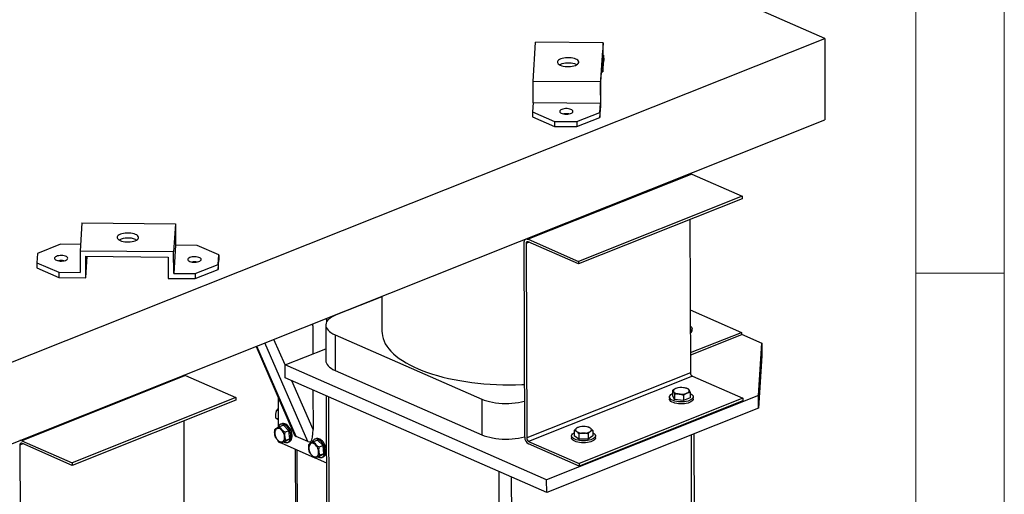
# Model space of a CAD drawing. Header units: millimetres. Extents: x 5 to 589, y 5 to 415.
# Tile 94 of 95: x 533 to 589, y 347 to 374. Entities that reach past the tile are written whole.
import ezdxf

# ---------------------------------------------------------------- set-up
doc = ezdxf.new("R2010")
doc.units = ezdxf.units.MM
doc.layers.add('TRAIT-FORT', color=4, linetype='Continuous', lineweight=25)

msp = doc.modelspace()

# ---------------------------------------------------------------- linework, layer by layer
at = {"color": 7, "linetype": 'Continuous', "lineweight": 18}
for p, q in [((589, 5), (589, 415)), ((584, 10), (584, 410)), ((584, 360), (589, 360))]:
    msp.add_line(p, q, dxfattribs=at)
at = {"layer": 'TRAIT-FORT', "color": 4, "linetype": 'Continuous', "lineweight": 25}
for p, q in [((578.8458, 373.2763), (554.3172, 384.0476)), ((531.885, 354.5577), (578.8458, 373.2763)), ((562.3622, 370.847), (562.5047, 373.0578)), ((566.3133, 373.0236), (562.5047, 373.0578)), ((566.3133, 373.0236), (566.1709, 370.8128)), ((566.3166, 371.8124), (566.3133, 373.0236)), ((578.8458, 373.2763), (578.8586, 368.662)), ((566.1802, 370.6571), (566.3055, 372.6025)), ((566.3055, 372.6025), (566.3089, 371.3912)), ((566.3089, 371.3912), (566.3502, 372.033)), ((566.3494, 372.3214), (566.3152, 372.3364)), ((566.3166, 371.8124), (566.3494, 372.3214)), ((566.3494, 372.3214), (566.3502, 372.033)), ((566.2275, 371.392), (566.3089, 371.3912)), ((566.1709, 370.8128), (562.3622, 370.847)), ((562.3656, 369.6357), (562.3622, 370.847)), ((566.1709, 370.8128), (566.1742, 369.6015)), ((566.1836, 369.4459), (566.1802, 370.6571)), ((562.3656, 369.6357), (562.3328, 369.1267)), ((566.1742, 369.6015), (562.3656, 369.6357)), ((562.3328, 369.1267), (563.5682, 368.5842)), ((562.3328, 369.1267), (562.3336, 368.8383)), ((564.8377, 368.5728), (566.1414, 369.0925)), ((566.1414, 369.0925), (566.1742, 369.6015)), ((566.1414, 369.0925), (566.1422, 368.8041)), ((566.1422, 368.8041), (566.1836, 369.4459)), ((531.8978, 349.9434), (578.8586, 368.662)), ((562.3336, 368.8383), (563.569, 368.2958)), ((563.5682, 368.5842), (563.569, 368.2958)), ((563.5682, 368.5842), (564.8377, 368.5728)), ((564.8377, 368.5728), (564.8385, 368.2844)), ((564.8385, 368.2844), (566.1422, 368.8041)), ((563.569, 368.2958), (564.8385, 368.2844)), ((571.2144, 365.6082), (561.9587, 361.9189)), ((571.3316, 365.6017), (562.0759, 361.9123)), ((570.8653, 365.4691), (570.8653, 365.4759)), ((570.981, 365.522), (570.981, 365.5152)), ((571.3316, 365.6017), (574.1819, 364.35)), ((574.1819, 364.35), (564.9262, 360.6607)), ((574.1823, 364.2052), (564.9266, 360.5159)), ((568.2736, 364.436), (568.2736, 364.4428)), ((574.1819, 364.35), (574.1823, 364.2052)), ((571.2293, 363.0282), (571.2533, 354.3575)), ((536.8556, 362.8341), (536.753, 361.2409)), ((536.8556, 362.8341), (542.1408, 362.7867)), ((542.1408, 362.7867), (542.0382, 361.1935)), ((542.1408, 362.7867), (542.1441, 361.5754)), ((539.8856, 361.9), (539.9423, 361.871)), ((562.0759, 361.9123), (564.9262, 360.6607)), ((535.6422, 361.6338), (534.3384, 361.1141)), ((536.7776, 361.6236), (535.6422, 361.6338)), ((542.1441, 361.5754), (542.0415, 359.9822)), ((543.3609, 361.5645), (542.1441, 361.5754)), ((544.5963, 361.022), (543.3609, 361.5645)), ((561.888, 350.7163), (561.8574, 361.7191)), ((562.1397, 361.7397), (561.9671, 361.6709)), ((561.9671, 361.6709), (561.9976, 350.6681)), ((564.9266, 360.5159), (562.0763, 361.7676)), ((534.3384, 361.1141), (534.3042, 360.5831)), ((536.753, 361.2409), (536.7563, 360.0297)), ((542.0382, 361.1935), (536.753, 361.2409)), ((537.0712, 360.9497), (541.7216, 360.9079)), ((537.0745, 359.7384), (537.0712, 360.9497)), ((537.0745, 359.7384), (537.1525, 360.9489)), ((541.7216, 360.9079), (541.7249, 359.6967)), ((542.0415, 359.9822), (542.0382, 361.1935)), ((544.5621, 360.491), (544.5963, 361.022)), ((544.5629, 360.2026), (544.5971, 360.7336)), ((544.5963, 361.022), (544.5971, 360.7336)), ((534.3042, 360.5831), (535.5395, 360.0406)), ((534.3042, 360.5831), (534.305, 360.2947)), ((534.305, 360.2947), (535.5403, 359.7522)), ((543.2583, 359.9713), (544.5621, 360.491)), ((543.2591, 359.6829), (544.5629, 360.2026)), ((544.5621, 360.491), (544.5629, 360.2026)), ((564.9262, 360.6607), (564.9266, 360.5159)), ((535.5395, 360.0406), (535.5403, 359.7522)), ((535.5395, 360.0406), (536.7563, 360.0297)), ((535.5403, 359.7522), (537.0745, 359.7384)), ((541.7249, 359.6967), (543.2591, 359.6829)), ((542.0415, 359.9822), (543.2583, 359.9713)), ((543.2583, 359.9713), (543.2591, 359.6829)), ((553.8116, 358.6631), (551.2361, 357.6365)), ((553.8116, 358.6783), (553.8171, 356.6829)), ((552.5129, 358.1454), (552.4948, 358.1534)), ((553.1108, 358.3989), (553.129, 358.391)), ((550.6208, 357.4064), (550.7674, 357.342)), ((550.6788, 357.381), (550.6792, 357.2149)), ((571.2435, 357.9129), (574.1329, 356.644)), ((549.907, 357.0175), (549.8684, 357.1065)), ((549.907, 357.0175), (549.9114, 355.4255)), ((550.6414, 357.0558), (550.647, 355.0371)), ((571.3446, 356.7436), (571.3443, 356.8571)), ((551.1636, 356.5099), (559.4619, 352.8659)), ((551.1636, 356.5099), (551.1692, 354.4912)), ((571.2502, 355.495), (574.1329, 356.644)), ((574.1333, 356.4992), (571.2506, 355.3502)), ((574.1329, 356.644), (574.1333, 356.4992)), ((574.1332, 356.5455), (575.2939, 356.0358)), ((546.6987, 355.8431), (548.8562, 350.8624)), ((548.9628, 350.7576), (546.7509, 355.8639)), ((549.6162, 350.4706), (547.2022, 356.0437)), ((548.3389, 354.7987), (547.7117, 356.2468)), ((548.3384, 354.7985), (550.6451, 355.718)), ((575.1034, 353.0789), (575.2939, 356.0358)), ((575.2939, 356.0358), (575.2959, 355.3091)), ((575.2959, 355.3091), (575.1054, 352.3522)), ((563.1262, 348.3048), (548.3384, 354.7985)), ((548.3404, 354.0719), (548.3384, 354.7985)), ((542.7087, 354.1999), (533.453, 350.5106)), ((542.7087, 354.1999), (545.559, 352.9482)), ((563.1282, 347.5781), (548.3404, 354.0719)), ((551.1692, 354.4912), (559.4675, 350.8471)), ((571.2533, 354.3575), (561.9976, 350.6681)), ((571.3633, 354.1645), (562.1076, 350.4752)), ((571.3633, 354.1645), (574.2136, 352.9129)), ((549.9233, 351.1411), (548.7274, 353.9019)), ((571.0295, 353.4769), (571.0115, 353.4825)), ((545.559, 352.9482), (536.3032, 349.2589)), ((545.559, 352.9482), (545.5594, 352.8035)), ((547.9432, 352.9702), (547.9478, 351.2973)), ((549.917, 353.3795), (549.9233, 351.1411)), ((550.6706, 353.0486), (550.7237, 333.9065)), ((550.8582, 334.7011), (550.8074, 352.9885)), ((575.1034, 353.0789), (563.1262, 348.3048)), ((570.0664, 352.9891), (570.0668, 352.8756)), ((570.2432, 353.3568), (570.244, 353.0527)), ((570.244, 353.0527), (570.3626, 352.8414)), ((570.3618, 353.1455), (570.3626, 352.8414)), ((570.8592, 353.0838), (570.86, 352.7797)), ((571.2389, 352.9293), (570.86, 352.7797)), ((571.238, 353.2334), (571.2389, 352.9293)), ((571.4168, 352.8793), (571.4164, 352.9929)), ((575.1054, 352.3522), (575.1034, 353.0789)), ((545.5594, 352.8035), (536.3036, 349.1141)), ((559.4619, 352.8659), (559.4675, 350.8471)), ((574.2136, 352.9129), (564.9579, 349.2236)), ((574.214, 352.7681), (564.9583, 349.0788)), ((570.86, 352.7797), (570.3626, 352.8414)), ((574.2136, 352.9129), (574.214, 352.7681)), ((547.9453, 352.2045), (547.8658, 352.2394)), ((575.1054, 352.3522), (563.1282, 347.5781)), ((542.6063, 351.6264), (542.6304, 342.9557)), ((547.9466, 351.7252), (547.8231, 351.7795)), ((547.9384, 351.2736), (547.9325, 351.256)), ((548.2454, 351.3894), (548.0278, 351.3027)), ((548.1573, 351.4686), (548.0847, 351.4397)), ((548.2454, 351.3894), (548.5568, 351.0794)), ((564.9373, 351.2762), (564.9145, 351.2689)), ((565.504, 351.2703), (565.4802, 351.2777)), ((548.5568, 351.0794), (548.3392, 350.9927)), ((548.5997, 350.6187), (548.5568, 351.0794)), ((549.6162, 350.4706), (548.9628, 350.7576)), ((564.5351, 350.7844), (564.5355, 350.6708)), ((564.6897, 351.0897), (564.6905, 350.7856)), ((564.9491, 350.5977), (564.6905, 350.7856)), ((564.9483, 350.9018), (564.9491, 350.5977)), ((565.4679, 350.9024), (565.4688, 350.5983)), ((565.7297, 350.7869), (565.4688, 350.5983)), ((565.7289, 351.091), (565.7297, 350.7869)), ((565.8854, 350.6746), (565.8851, 350.7881)), ((571.3614, 332.8506), (571.3114, 350.84)), ((571.5206, 331.885), (571.4678, 350.9023)), ((533.5168, 350.338), (533.3442, 350.2692)), ((533.3442, 350.2692), (533.3747, 339.2664)), ((533.453, 350.5106), (536.3032, 349.2589)), ((536.3036, 349.1141), (533.4534, 350.3658)), ((547.95, 350.5091), (547.9501, 350.4577)), ((547.9501, 350.4577), (548.0971, 350.3932)), ((548.3312, 350.4681), (548.1136, 350.3814)), ((548.119, 350.3835), (550.0229, 349.5475)), ((548.3312, 350.4681), (548.5997, 350.6187)), ((548.5997, 350.6187), (548.3821, 350.532)), ((548.492, 350.4179), (548.5646, 350.4468)), ((549.8642, 350.4279), (549.8583, 350.4103)), ((550.1713, 350.5437), (549.9537, 350.457)), ((550.0831, 350.6229), (550.0105, 350.594)), ((550.1713, 350.5437), (550.4827, 350.2337)), ((550.4827, 350.2337), (550.2651, 350.147)), ((550.5256, 349.773), (550.4827, 350.2337)), ((562.1076, 350.4752), (564.9579, 349.2236)), ((564.9583, 349.0788), (562.108, 350.3304)), ((565.4688, 350.5983), (564.9491, 350.5977)), ((548.9161, 350.0335), (548.9267, 346.2281)), ((549.0363, 346.1135), (549.0256, 349.9854)), ((550.2571, 349.6224), (550.0395, 349.5357)), ((550.2571, 349.6224), (550.5256, 349.773)), ((550.5256, 349.773), (550.308, 349.6863)), ((550.4178, 349.5722), (550.4904, 349.6011)), ((536.3032, 349.2589), (536.3036, 349.1141)), ((550.0449, 349.5378), (550.6811, 349.2584)), ((564.9579, 349.2236), (564.9583, 349.0788)), ((560.5015, 325.3756), (560.4366, 348.76)), ((561.2084, 325.3692), (561.1443, 348.4493)), ((563.1282, 347.5781), (563.1262, 348.3048))]:
    msp.add_line(p, q, dxfattribs=at)
at = {"layer": 'TRAIT-FORT', "color": 4, "linetype": 'Continuous', "lineweight": 25, "flags": 128}
for points in [[(563.9228, 372.1175), (563.8531, 372.0844), (563.7981, 372.0468), (563.7595, 372.0058), (563.7384, 371.9627), (563.7356, 371.9187), (563.7511, 371.8752), (563.7844, 371.8336), (563.8345, 371.795), (563.8999, 371.7607), (563.9786, 371.7318), (564.0682, 371.709), (564.166, 371.693), (564.269, 371.6845), (564.3741, 371.6835), (564.4781, 371.6902), (564.5779, 371.7044), (564.6703, 371.7255), (564.7527, 371.7531), (564.8224, 371.7862), (564.8774, 371.8238), (564.916, 371.8648), (564.9371, 371.9079), (564.9399, 371.9519), (564.9244, 371.9954), (564.8912, 372.037), (564.841, 372.0755), (564.7756, 372.1098), (564.6969, 372.1388), (564.6073, 372.1616), (564.5095, 372.1776), (564.4065, 372.1861), (564.3014, 372.1871), (564.1974, 372.1804), (564.0976, 372.1662), (564.0052, 372.145), (563.9228, 372.1175)], [(563.8431, 371.7897), (563.8539, 371.796), (563.9236, 371.8291), (564.006, 371.8566), (564.0984, 371.8778), (564.1982, 371.892), (564.3022, 371.8987), (564.4073, 371.8977), (564.5103, 371.8892), (564.6081, 371.8732), (564.6977, 371.8504), (564.7764, 371.8214), (564.8332, 371.7925)], [(563.9816, 369.2601), (563.9291, 369.2341), (563.8911, 369.2041), (563.8695, 369.1713), (563.8651, 369.1375), (563.8782, 369.104), (563.9082, 369.0726), (563.9538, 369.0446), (564.0126, 369.0214), (564.0821, 369.0041), (564.159, 368.9935), (564.2396, 368.99), (564.3202, 368.9939), (564.397, 369.0049), (564.4665, 369.0225), (564.5254, 369.046), (564.5709, 369.0742), (564.6009, 369.1057), (564.614, 369.1392), (564.6096, 369.1731), (564.5879, 369.2057), (564.5499, 369.2356), (564.4974, 369.2613), (564.4328, 369.2817), (564.3592, 369.2958), (564.28, 369.3029), (564.1989, 369.3027), (564.1197, 369.2952), (564.0462, 369.2808), (563.9816, 369.2601)], [(539.009, 361.8393), (539.0877, 361.8103), (539.1773, 361.7875), (539.2751, 361.7715), (539.3781, 361.763), (539.4833, 361.762), (539.5873, 361.7687), (539.687, 361.7829), (539.7795, 361.8041), (539.8618, 361.8316), (539.9315, 361.8647), (539.9865, 361.9023), (540.0252, 361.9433), (540.0462, 361.9864), (540.049, 362.0304), (540.0336, 362.0739), (540.0003, 362.1155), (539.9502, 362.1541), (539.8848, 362.1883), (539.8061, 362.2173), (539.7165, 362.2401), (539.6187, 362.2561), (539.5156, 362.2646), (539.4105, 362.2656), (539.3065, 362.2589), (539.2068, 362.2447), (539.1143, 362.2235), (539.032, 362.196), (538.9622, 362.1629), (538.9072, 362.1253), (538.8686, 362.0843), (538.8476, 362.0412), (538.8447, 361.9972), (538.8602, 361.9537), (538.8935, 361.9121), (538.9436, 361.8735), (539.009, 361.8393)], [(561.8574, 361.7191), (561.8615, 361.7737), (561.8738, 361.8225), (561.8939, 361.8637), (561.9211, 361.8956), (561.9542, 361.917), (561.992, 361.9271), (562.0331, 361.9255), (562.0759, 361.9123)], [(562.0763, 361.7676), (562.0549, 361.7742), (562.0344, 361.775), (562.0155, 361.7699), (561.9989, 361.7592), (561.9853, 361.7432), (561.9753, 361.7227), (561.9691, 361.6982), (561.9671, 361.6709)], [(535.4077, 360.7279), (535.4695, 360.7061), (535.5412, 360.6904), (535.6193, 360.6815), (535.7003, 360.6798), (535.7803, 360.6855), (535.8556, 360.6982), (535.9227, 360.7174), (535.9785, 360.7422), (536.0203, 360.7713), (536.0462, 360.8035), (536.0549, 360.8373), (536.0461, 360.871), (536.0202, 360.9031), (535.9784, 360.932), (535.9226, 360.9565), (535.8555, 360.9754), (535.7802, 360.9878), (535.7002, 360.9931), (535.6192, 360.991), (535.5411, 360.9818), (535.4694, 360.9657), (535.4076, 360.9436), (535.3586, 360.9165), (535.3245, 360.8856), (535.3071, 360.8525), (535.3071, 360.8186), (535.3246, 360.7855), (535.3586, 360.7548), (535.4077, 360.7279)], [(542.9484, 360.6602), (543.0102, 360.6384), (543.0818, 360.6227), (543.16, 360.6138), (543.2409, 360.6121), (543.3209, 360.6178), (543.3963, 360.6305), (543.4634, 360.6497), (543.5191, 360.6745), (543.5609, 360.7036), (543.5868, 360.7358), (543.5956, 360.7696), (543.5868, 360.8033), (543.5609, 360.8353), (543.5191, 360.8643), (543.4633, 360.8888), (543.3962, 360.9077), (543.3208, 360.9201), (543.2408, 360.9254), (543.1598, 360.9233), (543.0817, 360.9141), (543.0101, 360.898), (542.9483, 360.8759), (542.8992, 360.8488), (542.8652, 360.8179), (542.8478, 360.7848), (542.8478, 360.7509), (542.8652, 360.7178), (542.8993, 360.6871), (542.9484, 360.6602)], [(551.2361, 357.6365), (551.1069, 357.5797), (550.9915, 357.5179), (550.8911, 357.4517), (550.8067, 357.3818), (550.739, 357.3087), (550.6887, 357.2333), (550.6563, 357.1562), (550.6421, 357.0782), (550.6462, 357.0001), (550.6687, 356.9225), (550.7092, 356.8462), (550.7674, 356.7721), (550.8428, 356.7007), (550.9345, 356.6328), (551.0418, 356.569), (551.1636, 356.5099)], [(571.246, 357.0033), (571.2544, 356.9974), (571.3018, 356.9553), (571.332, 356.9105), (571.3441, 356.8642), (571.3378, 356.8176), (571.3132, 356.772), (571.2711, 356.7288), (571.2468, 356.7104)], [(553.8171, 356.6829), (553.8204, 356.5954), (553.84, 356.4459), (553.8773, 356.297), (553.9321, 356.1492), (554.0044, 356.0026), (554.0939, 355.8578), (554.2005, 355.7151), (554.3238, 355.5747), (554.4637, 355.4372), (554.6196, 355.3027), (554.7913, 355.1716), (554.9784, 355.0443), (555.1803, 354.9211), (555.3966, 354.8022), (555.6267, 354.688), (555.8701, 354.5787), (556.1262, 354.4746), (556.3944, 354.376)], [(550.647, 355.0371), (550.6518, 354.9813), (550.6743, 354.9037), (550.7148, 354.8275), (550.773, 354.7533), (550.8484, 354.6819), (550.9401, 354.614), (551.0474, 354.5502), (551.1692, 354.4912)], [(556.3944, 354.376), (556.674, 354.283), (556.9643, 354.196), (557.2646, 354.1151), (557.5743, 354.0405), (557.8924, 353.9725), (558.2182, 353.9111), (558.5511, 353.8566), (558.89, 353.809), (559.2342, 353.7686), (559.5829, 353.7353), (559.9352, 353.7092), (560.2903, 353.6905), (560.6472, 353.6792), (561.0051, 353.6752), (561.3632, 353.6787), (561.7205, 353.6896), (561.8797, 353.6968)], [(571.1786, 353.3756), (571.1615, 353.3991), (571.1371, 353.4215), (571.106, 353.4423), (571.0686, 353.4612), (571.0256, 353.4779), (570.9777, 353.4921), (570.9257, 353.5036), (570.8706, 353.5121)], [(571.118, 352.7576), (571.0207, 352.7346), (570.9157, 352.7187), (570.806, 352.7101), (570.6945, 352.7093), (570.5843, 352.7161), (570.4784, 352.7304), (570.3797, 352.7518), (570.2908, 352.7798), (570.2143, 352.8135), (570.1521, 352.8521), (570.1059, 352.8944), (570.0772, 352.9394), (570.0665, 352.9858), (570.0742, 353.0323), (570.1002, 353.0777), (570.1436, 353.1207), (570.2034, 353.1603), (570.2437, 353.1806)], [(570.4325, 353.4682), (570.3923, 353.4501), (570.3581, 353.43), (570.3304, 353.4082), (570.3097, 353.3851), (570.2964, 353.3611), (570.2907, 353.3365), (570.2927, 353.3119), (570.3024, 353.2877)], [(570.3024, 353.2877), (570.3195, 353.2642), (570.3439, 353.2418), (570.375, 353.221), (570.4124, 353.2021), (570.4554, 353.1854), (570.5033, 353.1711), (570.5553, 353.1597), (570.6104, 353.1512)], [(571.0485, 353.1951), (571.0887, 353.2132), (571.1229, 353.2333), (571.1506, 353.2551), (571.1713, 353.2782), (571.1846, 353.3022), (571.1903, 353.3267), (571.1883, 353.3513), (571.1786, 353.3756)], [(571.2381, 353.1833), (571.2686, 353.1685), (571.3308, 353.13), (571.3769, 353.0876), (571.4057, 353.0427), (571.4164, 352.9963), (571.4086, 352.9497), (571.3827, 352.9043), (571.3392, 352.8613), (571.2795, 352.8218), (571.2051, 352.7869), (571.118, 352.7576)], [(559.4619, 352.8659), (559.597, 352.8121), (559.7441, 352.7642), (559.9018, 352.7226), (560.0686, 352.6876), (560.2428, 352.6597), (560.4229, 352.6391), (560.607, 352.626), (560.7934, 352.6205), (560.9803, 352.6226), (561.1659, 352.6324), (561.3484, 352.6498), (561.5261, 352.6746), (561.6972, 352.7065), (561.86, 352.7452), (561.8823, 352.7512)], [(571.1183, 352.644), (571.021, 352.6211), (570.916, 352.6051), (570.8063, 352.5966), (570.6948, 352.5957), (570.5846, 352.6025), (570.4787, 352.6169), (570.38, 352.6383), (570.2911, 352.6662), (570.2146, 352.7), (570.1524, 352.7385), (570.1063, 352.7809), (570.0775, 352.8258), (570.0668, 352.8722), (570.0668, 352.8756)], [(571.4168, 352.8793), (571.4089, 352.8362), (571.383, 352.7908), (571.3396, 352.7477), (571.2798, 352.7082), (571.2054, 352.6734), (571.1183, 352.644)], [(548.2644, 350.4415), (548.2938, 350.4274), (548.3613, 350.4068), (548.4264, 350.4029), (548.487, 350.416), (548.5413, 350.4455), (548.5875, 350.4906), (548.624, 350.5497), (548.6498, 350.621), (548.6639, 350.7022), (548.666, 350.7907), (548.6559, 350.8837), (548.634, 350.9781), (548.601, 351.0709), (548.5579, 351.1591), (548.5062, 351.2399), (548.4475, 351.3108), (548.3837, 351.3693), (548.3168, 351.4137), (548.249, 351.4425), (548.1824, 351.4548), (548.1193, 351.4502), (548.0616, 351.4288), (548.0111, 351.3914), (547.9696, 351.3391), (547.9384, 351.2736), (547.9384, 351.2736)], [(548.5646, 350.4468), (548.6139, 350.4744), (548.6601, 350.5195), (548.6966, 350.5786), (548.7224, 350.65), (548.7365, 350.7312), (548.7386, 350.8197), (548.7285, 350.9126), (548.7066, 351.007), (548.6736, 351.0998), (548.6305, 351.188), (548.5788, 351.2689), (548.5201, 351.3397), (548.4563, 351.3982), (548.3894, 351.4426), (548.3216, 351.4714), (548.255, 351.4837), (548.1919, 351.4791), (548.1573, 351.4686)], [(547.7588, 350.9032), (547.7722, 350.8228), (547.797, 350.7425), (547.8322, 350.666), (547.8762, 350.5965), (547.9271, 350.5372), (547.9827, 350.4905), (548.0406, 350.4585), (548.0982, 350.4427), (548.153, 350.4437), (548.2026, 350.4614), (548.2448, 350.4952), (548.2779, 350.5435), (548.3003, 350.6042), (548.311, 350.6746), (548.3097, 350.7518), (548.2964, 350.8322), (548.2715, 350.9125), (548.2364, 350.989), (548.1923, 351.0585), (548.1414, 351.1179), (548.0858, 351.1645), (548.028, 351.1965), (547.9704, 351.2123), (547.9156, 351.2113), (547.866, 351.1936), (547.8237, 351.1598), (547.7907, 351.1115), (547.7683, 351.0508), (547.7575, 350.9804), (547.7588, 350.9032)], [(559.4675, 350.8471), (559.6026, 350.7934), (559.7497, 350.7455), (559.9074, 350.7038), (560.0742, 350.6689), (560.2484, 350.641), (560.4285, 350.6203), (560.6126, 350.6072), (560.799, 350.6017), (560.9859, 350.6039), (561.1715, 350.6137), (561.354, 350.631), (561.5317, 350.6558), (561.7028, 350.6877), (561.8656, 350.7265), (561.8879, 350.7325)], [(565.0995, 350.5075), (564.9914, 350.5186), (564.8893, 350.5371), (564.7959, 350.5624), (564.7138, 350.5937), (564.6453, 350.6304), (564.5922, 350.6712), (564.5559, 350.7152), (564.5375, 350.7612), (564.5374, 350.8078), (564.5557, 350.8539), (564.5918, 350.898), (564.6448, 350.9392), (564.69, 350.965)], [(565.7292, 350.9679), (565.775, 350.9421), (565.8281, 350.9012), (565.8644, 350.8572), (565.8828, 350.8113), (565.8829, 350.7647), (565.8646, 350.7186), (565.8285, 350.6744), (565.7755, 350.6333), (565.7071, 350.5963), (565.6251, 350.5645), (565.5318, 350.5388), (565.4298, 350.5198), (565.3217, 350.5081), (565.2106, 350.5039), (565.0995, 350.5075)], [(533.4534, 350.3658), (533.432, 350.3724), (533.4115, 350.3732), (533.3925, 350.3681), (533.376, 350.3574), (533.3624, 350.3415), (533.3523, 350.3209), (533.3462, 350.2965), (533.3442, 350.2692)], [(549.6847, 350.0575), (549.698, 349.9771), (549.7228, 349.8968), (549.758, 349.8203), (549.802, 349.7508), (549.853, 349.6915), (549.9086, 349.6448), (549.9664, 349.6128), (550.024, 349.597), (550.0788, 349.598), (550.1284, 349.6157), (550.1707, 349.6495), (550.2037, 349.6978), (550.2261, 349.7585), (550.2369, 349.8289), (550.2356, 349.9061), (550.2222, 349.9865), (550.1974, 350.0668), (550.1622, 350.1433), (550.1182, 350.2128), (550.0673, 350.2722), (550.0117, 350.3189), (549.9538, 350.3508), (549.8962, 350.3666), (549.8414, 350.3657), (549.7918, 350.3479), (549.7496, 350.3141), (549.7165, 350.2658), (549.6941, 350.2051), (549.6834, 350.1347), (549.6847, 350.0575)], [(550.1902, 349.5958), (550.2197, 349.5817), (550.2871, 349.5611), (550.3522, 349.5572), (550.4129, 349.5703), (550.4672, 349.5998), (550.5133, 349.6449), (550.5499, 349.704), (550.5756, 349.7753), (550.5898, 349.8565), (550.5918, 349.945), (550.5817, 350.038), (550.5598, 350.1324), (550.5268, 350.2252), (550.4838, 350.3134), (550.4321, 350.3942), (550.3734, 350.4651), (550.3095, 350.5236), (550.2426, 350.568), (550.1748, 350.5968), (550.1083, 350.6091), (550.0451, 350.6045), (549.9874, 350.5831), (549.937, 350.5457), (549.8955, 350.4934), (549.8642, 350.4279), (549.8642, 350.4279)], [(550.4904, 349.6011), (550.5398, 349.6287), (550.5859, 349.6738), (550.6225, 349.7329), (550.6482, 349.8043), (550.6623, 349.8855), (550.6644, 349.974), (550.6543, 350.0669), (550.6324, 350.1613), (550.5994, 350.2541), (550.5564, 350.3423), (550.5047, 350.4232), (550.446, 350.494), (550.3821, 350.5525), (550.3152, 350.5969), (550.2474, 350.6257), (550.1809, 350.638), (550.1177, 350.6334), (550.0831, 350.6229)], [(565.0998, 350.3939), (564.9917, 350.4051), (564.8896, 350.4236), (564.7962, 350.4488), (564.7142, 350.4802), (564.6456, 350.5168), (564.5925, 350.5577), (564.5562, 350.6017), (564.5378, 350.6476), (564.5355, 350.6708)], [(565.8854, 350.6746), (565.8832, 350.6511), (565.8649, 350.6051), (565.8288, 350.5609), (565.7758, 350.5197), (565.7074, 350.4828), (565.6254, 350.451), (565.5321, 350.4252), (565.4301, 350.4062), (565.322, 350.3945), (565.2109, 350.3904), (565.0998, 350.3939)]]:
    msp.add_lwpolyline(points, dxfattribs=at)
at = {"layer": 'TRAIT-FORT', "color": 4, "linetype": 'Continuous', "lineweight": 25}
for centre, radius, start, end in [((564.2423, 368.1543), 0.8611, 80.29358, 100.02444), ((571.2653, 365.4672), 0.1499, 63.73948, 109.84874), ((539.4552, 360.8155), 1.1667, 68.35541, 115.53784), ((535.6826, 359.853), 0.8521, 80.18825, 100.12977), ((543.2233, 359.7853), 0.8521, 80.18825, 100.12977), ((571.1503, 356.767), 0.1957, 299.64288, 353.14029), ((542.6417, 354.0629), 0.1525, 63.94724, 105.13924), ((571.473, 354.3549), 0.2197, 179.33896, 240.05717), ((570.743, 352.5784), 0.9423, 82.21815, 109.24003), ((570.738, 354.0848), 0.9423, 262.21815, 289.24003), ((565.1764, 350.6025), 0.7134, 87.27356, 119.96781), ((565.2465, 350.6099), 0.7061, 60.00585, 92.93132), ((549.0354, 350.9386), 0.195, 206.98108, 248.14341), ((562.3274, 350.7112), 0.4394, 179.33896, 240.05716), ((564.867, 351.1261), 0.1054, 116.43485, 242.84534), ((565.1719, 351.6439), 0.7061, 240.00585, 272.93132), ((565.2419, 351.6513), 0.7134, 267.27356, 299.96781), ((565.5514, 351.1276), 0.1054, 296.43485, 62.84534), ((533.386, 350.3736), 0.1525, 63.94724, 105.13924), ((549.7562, 350.8145), 0.3713, 247.8591, 274.52569), ((562.2173, 350.6656), 0.2197, 179.33896, 240.05717)]:
    msp.add_arc(centre, radius, start, end, dxfattribs=at)
for centre, start_param, end_param in [((549.6318, 357.1383), 4.5588636, 4.6770891), ((548.9947, 351.5489), 2.4516208, 2.4742863), ((549.6481, 351.262), 3.5018483, 4.5588636)]:
    msp.add_ellipse(centre, major_axis=(-0.0445, 0.8788), ratio=0.3089615, start_param=start_param, end_param=end_param, dxfattribs=at)
for points, knots in [([(571.1194, 353.4447), (571.0994, 353.4526), (571.0696, 353.4643), (571.0393, 353.4734), (571.0294, 353.4764)], [0, 0, 0, 0, 0.67440518, 1, 1, 1, 1]), ([(570.4325, 353.4682), (570.4185, 353.4622), (570.392, 353.4511), (570.3533, 353.4305), (570.3163, 353.4083), (570.2796, 353.3838), (570.2553, 353.3658), (570.2432, 353.3568)], [0, 0, 0, 0, 0.2190861, 0.4128361, 0.6072728, 0.8034231, 1, 1, 1, 1]), ([(570.2432, 353.3568), (570.248, 353.3535), (570.2575, 353.3469), (570.2722, 353.3321), (570.2872, 353.3133), (570.2973, 353.2962), (570.3024, 353.2877)], [0, 0, 0, 0, 0.2472686, 0.4953626, 0.746874, 1, 1, 1, 1]), ([(570.3024, 353.2877), (570.3038, 353.2851), (570.3098, 353.2742), (570.3204, 353.2525), (570.3343, 353.2203), (570.3481, 353.1847), (570.3572, 353.1586), (570.3618, 353.1455)], [0, 0, 0, 0, 0.07005562, 0.29981264, 0.53083129, 0.76502558, 1, 1, 1, 1]), ([(570.6104, 353.1512), (570.6045, 353.1519), (570.5792, 353.1548), (570.5346, 353.1576), (570.4767, 353.1572), (570.4189, 353.1533), (570.3808, 353.1481), (570.3618, 353.1455)], [0, 0, 0, 0, 0.0700556, 0.2998126, 0.5308313, 0.7650256, 1, 1, 1, 1]), ([(570.8592, 353.0838), (570.8391, 353.0915), (570.7988, 353.107), (570.7371, 353.1261), (570.6742, 353.1418), (570.6317, 353.148), (570.6104, 353.1512)], [0, 0, 0, 0, 0.2472686, 0.4953626, 0.746874, 1, 1, 1, 1]), ([(571.0485, 353.1951), (571.0344, 353.1892), (571.008, 353.178), (570.9693, 353.1575), (570.9323, 353.1353), (570.8955, 353.1107), (570.8713, 353.0928), (570.8592, 353.0838)], [0, 0, 0, 0, 0.2190861, 0.4128361, 0.6072728, 0.8034231, 1, 1, 1, 1]), ([(571.238, 353.2334), (571.232, 353.2332), (571.22, 353.2327), (571.183, 353.2298), (571.1261, 353.2219), (571.0745, 353.2041), (571.0485, 353.1951)], [0, 0, 0, 0, 0.0973863, 0.1948131, 0.5946686, 1, 1, 1, 1]), ([(571.1194, 353.4447), (571.1242, 353.4414), (571.1338, 353.4348), (571.1484, 353.4201), (571.1634, 353.4012), (571.1735, 353.3841), (571.1786, 353.3756)], [0, 0, 0, 0, 0.2472686, 0.4953626, 0.746874, 1, 1, 1, 1]), ([(571.1786, 353.3756), (571.18, 353.373), (571.186, 353.3622), (571.1967, 353.3404), (571.2105, 353.3083), (571.2243, 353.2726), (571.2334, 353.2465), (571.238, 353.2334)], [0, 0, 0, 0, 0.0700556, 0.2998126, 0.5308313, 0.7650256, 1, 1, 1, 1]), ([(547.8231, 351.7795), (547.8215, 351.7952), (547.8183, 351.8265), (547.8153, 351.8735), (547.8139, 351.9205), (547.8146, 351.9716), (547.8182, 352.0266), (547.826, 352.085), (547.8374, 352.1418), (547.8509, 352.1934), (547.8612, 352.2253), (547.8658, 352.2394)], [0, 0, 0, 0, 0.0958859, 0.1919498, 0.2887104, 0.3857877, 0.5113662, 0.6378452, 0.7668888, 0.8966532, 1, 1, 1, 1]), ([(547.9449, 352.341), (547.9377, 352.3334), (547.9067, 352.3006), (547.8836, 352.2659), (547.8658, 352.2394)], [0, 0, 0, 0, 0.23420816, 1, 1, 1, 1]), ([(548.0278, 351.3027), (547.9966, 351.2864), (547.9334, 351.2536), (547.8577, 351.2121), (547.7996, 351.1781), (547.7728, 351.1608), (547.7593, 351.1521)], [0, 0, 0, 0, 0.26460494, 0.53494775, 0.76534313, 1, 1, 1, 1]), ([(547.9467, 351.7094), (547.9408, 351.7125), (547.9107, 351.7286), (547.8689, 351.7524), (547.8384, 351.7704), (547.8231, 351.7795)], [0, 0, 0, 0, 0.10657426, 0.54919369, 1, 1, 1, 1]), ([(548.0278, 351.3027), (548.0469, 351.2726), (548.0854, 351.2118), (548.1605, 351.1288), (548.2465, 351.0552), (548.3081, 351.0136), (548.3392, 350.9927)], [0, 0, 0, 0, 0.2646049, 0.5349477, 0.7653431, 1, 1, 1, 1]), ([(564.9146, 351.2687), (564.9053, 351.2656), (564.8851, 351.2587), (564.8535, 351.2431), (564.8313, 351.2281), (564.8201, 351.2205)], [0, 0, 0, 0, 0.2984372, 0.6480963, 1, 1, 1, 1]), ([(565.5995, 351.2214), (565.5964, 351.2236), (565.5833, 351.233), (565.5601, 351.247), (565.5313, 351.261), (565.5127, 351.2672), (565.5039, 351.2701)], [0, 0, 0, 0, 0.0953275, 0.4079669, 0.7223231, 1, 1, 1, 1]), ([(547.8022, 350.6914), (547.7978, 350.7046), (547.789, 350.731), (547.7774, 350.772), (547.7674, 350.8142), (547.7586, 350.8621), (547.7521, 350.916), (547.7489, 350.9763), (547.7496, 351.0384), (547.7533, 351.0972), (547.7575, 351.1352), (547.7593, 351.1521)], [0, 0, 0, 0, 0.0958859, 0.1919498, 0.2887104, 0.3857877, 0.5113662, 0.6378452, 0.7668888, 0.8966532, 1, 1, 1, 1]), ([(548.1136, 350.3814), (548.0787, 350.4051), (548.0079, 350.4531), (547.9211, 350.5314), (547.8523, 350.6119), (547.819, 350.6647), (547.8022, 350.6914)], [0, 0, 0, 0, 0.2646049, 0.5349477, 0.7653431, 1, 1, 1, 1]), ([(548.3821, 350.532), (548.3777, 350.5452), (548.3688, 350.5716), (548.3573, 350.6126), (548.3473, 350.6548), (548.3385, 350.7027), (548.332, 350.7566), (548.3288, 350.8169), (548.3294, 350.8789), (548.3331, 350.9378), (548.3374, 350.9758), (548.3392, 350.9927)], [0, 0, 0, 0, 0.0958859, 0.1919498, 0.2887104, 0.3857877, 0.5113662, 0.6378452, 0.7668888, 0.8966532, 1, 1, 1, 1]), ([(564.8201, 351.2205), (564.817, 351.2182), (564.8037, 351.2085), (564.7803, 351.1888), (564.7499, 351.1593), (564.7196, 351.1263), (564.6997, 351.1019), (564.6897, 351.0897)], [0, 0, 0, 0, 0.0700556, 0.2998126, 0.5308313, 0.7650256, 1, 1, 1, 1]), ([(564.8189, 351.0323), (564.8158, 351.0345), (564.8027, 351.0438), (564.7795, 351.058), (564.7494, 351.0723), (564.7194, 351.083), (564.6996, 351.0875), (564.6897, 351.0897)], [0, 0, 0, 0, 0.0700556, 0.2998126, 0.5308313, 0.7650256, 1, 1, 1, 1]), ([(564.9483, 350.9018), (564.9378, 350.9146), (564.9169, 350.9403), (564.8848, 350.9751), (564.8521, 351.0067), (564.83, 351.0237), (564.8189, 351.0323)], [0, 0, 0, 0, 0.24726861, 0.49536257, 0.74687401, 1, 1, 1, 1]), ([(565.208, 350.9386), (565.1887, 350.9382), (565.1524, 350.9375), (565.0993, 350.9322), (565.0486, 350.9245), (564.9982, 350.9144), (564.9649, 350.906), (564.9483, 350.9018)], [0, 0, 0, 0, 0.2190861, 0.4128361, 0.6072728, 0.8034231, 1, 1, 1, 1]), ([(565.4679, 350.9024), (565.4597, 350.9046), (565.4432, 350.9088), (565.3925, 350.9204), (565.3145, 350.9349), (565.2437, 350.9374), (565.208, 350.9386)], [0, 0, 0, 0, 0.0973863, 0.1948131, 0.5946686, 1, 1, 1, 1]), ([(565.5983, 351.0332), (565.5952, 351.0309), (565.582, 351.0212), (565.5586, 351.0015), (565.5282, 350.972), (565.4979, 350.939), (565.4779, 350.9146), (565.4679, 350.9024)], [0, 0, 0, 0, 0.0700556, 0.2998126, 0.5308313, 0.7650256, 1, 1, 1, 1]), ([(565.7289, 351.091), (565.7184, 351.0886), (565.6972, 351.0838), (565.6648, 351.0719), (565.6318, 351.0559), (565.6095, 351.0408), (565.5983, 351.0332)], [0, 0, 0, 0, 0.2472686, 0.4953626, 0.746874, 1, 1, 1, 1]), ([(565.7289, 351.091), (565.7184, 351.1038), (565.6975, 351.1294), (565.6654, 351.1642), (565.6327, 351.1958), (565.6106, 351.2129), (565.5995, 351.2214)], [0, 0, 0, 0, 0.2472686, 0.4953626, 0.746874, 1, 1, 1, 1]), ([(548.1136, 350.3814), (548.129, 350.3913), (548.16, 350.4113), (548.2239, 350.4481), (548.2993, 350.489), (548.3544, 350.5176), (548.3821, 350.532)], [0, 0, 0, 0, 0.2646049, 0.5349477, 0.7653431, 1, 1, 1, 1]), ([(549.7281, 349.8457), (549.7237, 349.8589), (549.7148, 349.8853), (549.7032, 349.9263), (549.6933, 349.9685), (549.6845, 350.0164), (549.6779, 350.0703), (549.6747, 350.1306), (549.6754, 350.1927), (549.6791, 350.2515), (549.6833, 350.2895), (549.6852, 350.3064)], [0, 0, 0, 0, 0.0958859, 0.1919498, 0.2887104, 0.3857877, 0.5113662, 0.6378452, 0.7668888, 0.8966532, 1, 1, 1, 1]), ([(549.9537, 350.457), (549.9224, 350.4408), (549.8592, 350.4079), (549.7835, 350.3664), (549.7254, 350.3324), (549.6987, 350.3151), (549.6852, 350.3064)], [0, 0, 0, 0, 0.26460494, 0.53494775, 0.76534313, 1, 1, 1, 1]), ([(549.9537, 350.457), (549.9727, 350.4269), (550.0113, 350.3661), (550.0864, 350.2832), (550.1724, 350.2095), (550.234, 350.1679), (550.2651, 350.147)], [0, 0, 0, 0, 0.2646049, 0.5349477, 0.7653431, 1, 1, 1, 1]), ([(550.308, 349.6863), (550.3036, 349.6995), (550.2947, 349.7259), (550.2831, 349.7669), (550.2732, 349.8091), (550.2644, 349.857), (550.2578, 349.9109), (550.2546, 349.9712), (550.2553, 350.0332), (550.259, 350.0921), (550.2632, 350.1301), (550.2651, 350.147)], [0, 0, 0, 0, 0.0958859, 0.1919498, 0.2887104, 0.3857877, 0.5113662, 0.6378452, 0.7668888, 0.8966532, 1, 1, 1, 1]), ([(550.0395, 349.5357), (550.0045, 349.5594), (549.9338, 349.6074), (549.8469, 349.6857), (549.7782, 349.7662), (549.7449, 349.819), (549.7281, 349.8457)], [0, 0, 0, 0, 0.2646049, 0.5349477, 0.7653431, 1, 1, 1, 1]), ([(550.0395, 349.5357), (550.0548, 349.5456), (550.0859, 349.5656), (550.1498, 349.6024), (550.2251, 349.6433), (550.2802, 349.6719), (550.308, 349.6863)], [0, 0, 0, 0, 0.2646049, 0.5349477, 0.7653431, 1, 1, 1, 1])]:
    msp.add_open_spline(points, degree=3, knots=knots, dxfattribs=at)

doc.saveas('drawing.dxf')
